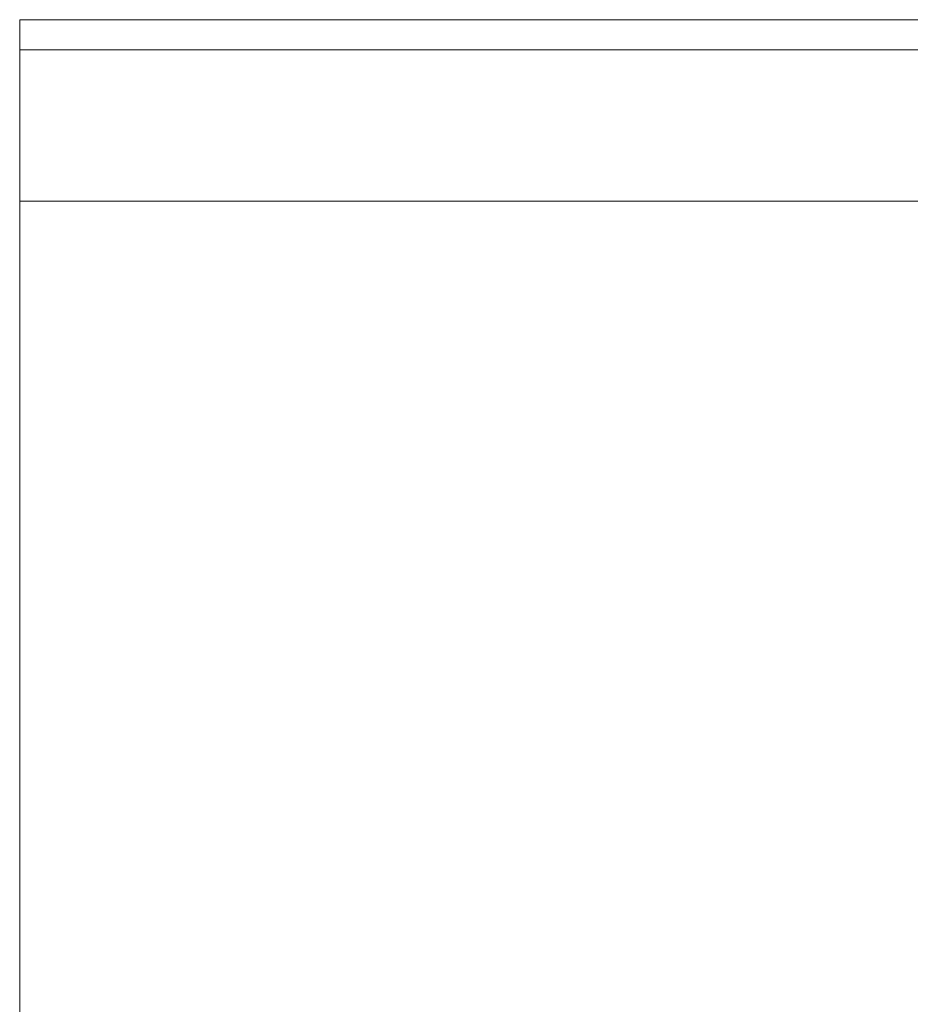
# Model space of a CAD drawing. Header units: millimetres. Extents: x -521669 to 178656, y -69521 to 433382.
# Tile 33 of 256: x -499886.1 to -499881.95, y 411136.77 to 411141.37. Entities that reach past the tile are written whole.
import ezdxf

# ---------------------------------------------------------------- set-up
doc = ezdxf.new("R2010")
doc.units = ezdxf.units.MM
doc.layers.add('PDF5_Geometry', color=7, linetype='Continuous', true_color=0xaaaaaa)

# ---------------------------------------------------------------- blocks, each defined once
blk = doc.blocks.new('ftfyjjj')
at = {"layer": 'PDF5_Geometry', "color": 3, "lineweight": 18, "true_color": 0x00ff00}
blk.add_lwpolyline([(25730.2584, 8192.4151), (26226.2413, 8192.4151)], close=True, dxfattribs=at)
blk.add_lwpolyline([(25730.2584, 8192.4151), (26226.2413, 8192.4151)], close=True, dxfattribs=at)
for points in [[(25730.2584, 8192.274), (25730.2584, 8192.3445), (25730.2584, 8192.4151), (25730.2584, 8192.3445), (25730.2584, 8192.274), (25730.2584, 8192.1681), (25730.2584, 8192.0623), (25730.2584, 8191.9212), (25730.2584, 8191.7801), (25730.2584, 8191.6742), (25730.2584, 8191.5684)], [(25730.2584, 8192.274), (25730.2584, 8192.3445), (25730.2584, 8192.4151), (25730.2584, 8192.3445), (25730.2584, 8192.274), (25730.2584, 8192.1681), (25730.2584, 8192.0623), (25730.2584, 8191.9212), (25730.2584, 8191.7801), (25730.2584, 8191.6742), (25730.2584, 8191.5684)], [(26226.2413, 8192.4151), (25730.2584, 8192.4151)], [(25730.2584, 8192.274), (25730.2584, 8192.3445), (25730.2584, 8192.4151), (25730.2584, 8192.3445), (25730.2584, 8192.274), (25730.2584, 8192.1681), (25730.2584, 8192.0623), (25730.2584, 8191.9212), (25730.2584, 8191.7801), (25730.2584, 8191.6742), (25730.2584, 8191.5684)], [(26226.2413, 8192.4151), (25730.2584, 8192.4151)], [(26226.2413, 8192.4151), (25730.2584, 8192.4151)], [(25730.2584, 8192.274), (25730.2584, 8192.3445), (25730.2584, 8192.4151), (25730.2584, 8192.3445), (25730.2584, 8192.274), (25730.2584, 8192.1681), (25730.2584, 8192.0623), (25730.2584, 8191.9212), (25730.2584, 8191.7801), (25730.2584, 8191.6742), (25730.2584, 8191.5684)], [(26226.2413, 8192.4151), (25730.2584, 8192.4151)], [(25730.2584, 8181.7962), (25730.2584, 8191.5684), (25730.2584, 8181.7962)], [(25730.2584, 8181.7962), (25730.2584, 8191.5684), (25730.2584, 8181.7962)], [(25730.2584, 8181.7962), (25730.2584, 8191.5684), (25730.2584, 8181.7962), (25730.2584, 8191.5684), (25730.2584, 8181.7962)], [(26226.2413, 8192.274), (25730.2584, 8192.274), (25730.2584, 8183.3837), (26226.2413, 8183.3837)], [(26226.2413, 8183.3837), (25730.2584, 8183.3837), (26226.2413, 8183.3837), (25730.2584, 8183.3837), (25730.2584, 8192.274), (26226.2413, 8192.274)], [(26226.2413, 8183.3837), (25730.2584, 8183.3837), (25730.2584, 8192.274), (26226.2413, 8192.274)], [(26226.2413, 8183.3837), (25730.2584, 8183.3837), (25730.2584, 8192.274), (26226.2413, 8192.274)], [(26226.2413, 8183.3837), (25730.2584, 8183.3837), (25730.2584, 8192.274), (26226.2413, 8192.274)], [(26226.2413, 8183.3837), (25730.2584, 8183.3837), (25730.2584, 8192.274), (26226.2413, 8192.274)], [(25730.2584, 8192.274), (25730.2584, 8192.3445), (25730.2584, 8192.4151), (25730.2584, 8192.3445), (25730.2584, 8192.274), (25730.2584, 8192.1681), (25730.2584, 8192.0623), (25730.2584, 8191.9212), (25730.2584, 8191.7801), (25730.2584, 8191.6742), (25730.2584, 8191.5684)], [(26226.2413, 8192.4151), (25730.2584, 8192.4151)], [(25730.2584, 8192.274), (25730.2584, 8192.3445), (25730.2584, 8192.4151), (25730.2584, 8192.3445), (25730.2584, 8192.274), (25730.2584, 8192.1681), (25730.2584, 8192.0623), (25730.2584, 8191.9212), (25730.2584, 8191.7801), (25730.2584, 8191.6742), (25730.2584, 8191.5684)], [(26226.2413, 8192.4151), (25730.2584, 8192.4151)], [(26226.2413, 8192.4151), (25730.2584, 8192.4151)], [(25730.2584, 8192.274), (25730.2584, 8192.3445), (25730.2584, 8192.4151), (25730.2584, 8192.3445), (25730.2584, 8192.274), (25730.2584, 8192.1681), (25730.2584, 8192.0623), (25730.2584, 8191.9212), (25730.2584, 8191.7801), (25730.2584, 8191.6742), (25730.2584, 8191.5684)], [(26226.2413, 8192.4151), (25730.2584, 8192.4151)], [(25730.2584, 8192.274), (25730.2584, 8192.3445), (25730.2584, 8192.4151), (25730.2584, 8192.3445), (25730.2584, 8192.274), (25730.2584, 8192.1681), (25730.2584, 8192.0623), (25730.2584, 8191.9212), (25730.2584, 8191.7801), (25730.2584, 8191.6742), (25730.2584, 8191.5684)], [(26226.2413, 8192.4151), (25730.2584, 8192.4151)], [(25730.2584, 8192.274), (25730.2584, 8192.3445), (25730.2584, 8192.4151), (25730.2584, 8192.3445), (25730.2584, 8192.274), (25730.2584, 8192.1681), (25730.2584, 8192.0623), (25730.2584, 8191.9212), (25730.2584, 8191.7801), (25730.2584, 8191.6742), (25730.2584, 8191.5684)], [(26226.2413, 8192.274), (25730.2584, 8192.274), (25730.2584, 8192.3445), (25730.2584, 8192.4151), (25730.2584, 8192.3445), (25730.2584, 8192.274), (25730.2584, 8192.1681), (25730.2584, 8192.0623), (25730.2584, 8191.9212), (25730.2584, 8191.7801), (25730.2584, 8191.6742), (25730.2584, 8191.5684), (26226.2413, 8191.5684)], [(26226.2413, 8192.274), (25730.2584, 8192.274), (25730.2584, 8192.3445), (25730.2584, 8192.4151), (25730.2584, 8192.3445), (25730.2584, 8192.274), (25730.2584, 8192.1681), (25730.2584, 8192.0623), (25730.2584, 8191.9212), (25730.2584, 8191.7801), (25730.2584, 8191.6742), (25730.2584, 8191.5684), (26226.2413, 8191.5684)], [(26226.2413, 8192.274), (25730.2584, 8192.274), (26226.2413, 8192.274), (25730.2584, 8192.274), (26226.2413, 8192.274)], [(26226.2413, 8191.5684), (25730.2584, 8191.5684), (25730.2584, 8191.6742), (25730.2584, 8191.7801), (25730.2584, 8191.9212), (25730.2584, 8192.0623), (25730.2584, 8192.1681), (25730.2584, 8192.274), (25730.2584, 8192.3445), (25730.2584, 8192.4151), (25730.2584, 8192.3445), (25730.2584, 8192.274), (25730.2584, 8183.3837), (26226.2413, 8183.3837)], [(26226.2413, 8191.5684), (25730.2584, 8191.5684), (25730.2584, 8191.6742), (25730.2584, 8191.7801), (25730.2584, 8191.9212), (25730.2584, 8192.0623), (25730.2584, 8192.1681), (25730.2584, 8192.274), (25730.2584, 8192.3445), (25730.2584, 8192.4151), (25730.2584, 8192.3445), (25730.2584, 8192.274), (25730.2584, 8183.3837), (26226.2413, 8183.3837)], [(26226.2413, 8191.5684), (25730.2584, 8191.5684), (25730.2584, 8191.6742), (25730.2584, 8191.7801), (25730.2584, 8191.9212), (25730.2584, 8192.0623), (25730.2584, 8192.1681), (25730.2584, 8192.274), (25730.2584, 8192.3445), (25730.2584, 8192.4151), (25730.2584, 8192.3445), (25730.2584, 8192.274), (25730.2584, 8183.3837), (26226.2413, 8183.3837)], [(26226.2413, 8192.274), (25730.2584, 8192.274), (25730.2584, 8183.3837), (26226.2413, 8183.3837)], [(26226.2413, 8192.274), (25730.2584, 8192.274), (25730.2584, 8192.3445), (25730.2584, 8192.4151), (25730.2584, 8192.3445), (25730.2584, 8192.274), (25730.2584, 8192.1681), (25730.2584, 8192.0623), (25730.2584, 8191.9212), (25730.2584, 8191.7801), (25730.2584, 8191.6742), (25730.2584, 8191.5684), (25730.2584, 8191.6742), (25730.2584, 8191.7801), (25730.2584, 8191.9212), (25730.2584, 8192.0623), (25730.2584, 8192.1681), (25730.2584, 8192.274), (25730.2584, 8192.3445), (25730.2584, 8192.4151), (25730.2584, 8192.3445), (25730.2584, 8192.274), (25730.2584, 8183.3837), (25730.2584, 8192.274), (25730.2584, 8192.3445), (25730.2584, 8192.4151), (25730.2584, 8192.3445), (25730.2584, 8192.274), (25730.2584, 8192.1681), (25730.2584, 8192.0623), (25730.2584, 8191.9212), (25730.2584, 8191.7801), (25730.2584, 8191.6742), (25730.2584, 8191.5684), (26226.2413, 8191.5684)], [(26226.2413, 8183.3837), (25730.2584, 8183.3837), (25730.2584, 8192.274), (25730.2584, 8192.3445), (25730.2584, 8192.4151), (25730.2584, 8192.3445), (25730.2584, 8192.274), (25730.2584, 8192.1681), (25730.2584, 8192.0623), (25730.2584, 8191.9212), (25730.2584, 8191.7801), (25730.2584, 8191.6742), (25730.2584, 8191.5684), (26226.2413, 8191.5684)], [(26226.2413, 8183.3837), (25730.2584, 8183.3837), (25730.2584, 8192.274), (25730.2584, 8192.3445), (25730.2584, 8192.4151), (25730.2584, 8192.3445), (25730.2584, 8192.274), (25730.2584, 8192.1681), (25730.2584, 8192.0623), (25730.2584, 8191.9212), (25730.2584, 8191.7801), (25730.2584, 8191.6742), (25730.2584, 8191.5684), (26226.2413, 8191.5684)], [(26226.2413, 8183.3837), (25730.2584, 8183.3837), (25730.2584, 8192.274), (25730.2584, 8183.3837), (25730.2584, 8183.4543), (26226.2413, 8183.4543)], [(26226.2413, 8192.4151), (25730.2584, 8192.4151)], [(25730.2584, 8192.274), (25730.2584, 8192.3445), (25730.2584, 8192.4151), (25730.2584, 8192.3445), (25730.2584, 8192.274), (25730.2584, 8192.1681), (25730.2584, 8192.0623), (25730.2584, 8191.9212), (25730.2584, 8191.7801), (25730.2584, 8191.6742), (25730.2584, 8191.5684)], [(26226.2413, 8192.4151), (25730.2584, 8192.4151)], [(25730.2584, 8192.274), (25730.2584, 8192.3445), (25730.2584, 8192.4151), (25730.2584, 8192.3445), (25730.2584, 8192.274), (25730.2584, 8192.1681), (25730.2584, 8192.0623), (25730.2584, 8191.9212), (25730.2584, 8191.7801), (25730.2584, 8191.6742), (25730.2584, 8191.5684)], [(26226.2413, 8192.4151), (25730.2584, 8192.4151)], [(26226.2413, 8192.4151), (25730.2584, 8192.4151)], [(26226.2413, 8192.4151), (25730.2584, 8192.4151)], [(25730.2584, 8192.274), (25730.2584, 8192.3445), (25730.2584, 8192.4151), (25730.2584, 8192.3445), (25730.2584, 8192.274), (25730.2584, 8192.1681), (25730.2584, 8192.0623), (25730.2584, 8191.9212), (25730.2584, 8191.7801), (25730.2584, 8191.6742), (25730.2584, 8191.5684)], [(26226.2413, 8192.4151), (25730.2584, 8192.4151)], [(25730.2584, 8192.274), (25730.2584, 8192.3445), (25730.2584, 8192.4151), (25730.2584, 8192.3445), (25730.2584, 8192.274), (25730.2584, 8192.1681), (25730.2584, 8192.0623), (25730.2584, 8191.9212), (25730.2584, 8191.7801), (25730.2584, 8191.6742), (25730.2584, 8191.5684)], [(26226.2413, 8192.4151), (25730.2584, 8192.4151)], [(26226.2413, 8192.4151), (25730.2584, 8192.4151)], [(25730.2584, 8192.274), (25730.2584, 8192.3445), (25730.2584, 8192.4151), (25730.2584, 8192.3445), (25730.2584, 8192.274), (25730.2584, 8192.1681), (25730.2584, 8192.0623), (25730.2584, 8191.9212), (25730.2584, 8191.7801), (25730.2584, 8191.6742), (25730.2584, 8191.5684)], [(26226.2413, 8192.4151), (25730.2584, 8192.4151)], [(25730.2584, 8192.274), (25730.2584, 8192.3445), (25730.2584, 8192.4151), (25730.2584, 8192.3445), (25730.2584, 8192.274), (25730.2584, 8192.1681), (25730.2584, 8192.0623), (25730.2584, 8191.9212), (25730.2584, 8191.7801), (25730.2584, 8191.6742), (25730.2584, 8191.5684)], [(26226.2413, 8192.4151), (25730.2584, 8192.4151)], [(25730.2584, 8192.274), (25730.2584, 8192.3445), (25730.2584, 8192.4151), (25730.2584, 8192.3445), (25730.2584, 8192.274), (25730.2584, 8192.1681), (25730.2584, 8192.0623), (25730.2584, 8191.9212), (25730.2584, 8191.7801), (25730.2584, 8191.6742), (25730.2584, 8191.5684)], [(26226.2413, 8192.4151), (25730.2584, 8192.4151)], [(25730.2584, 8192.274), (25730.2584, 8192.3445), (25730.2584, 8192.4151), (25730.2584, 8192.3445), (25730.2584, 8192.274), (25730.2584, 8192.1681), (25730.2584, 8192.0623), (25730.2584, 8191.9212), (25730.2584, 8191.7801), (25730.2584, 8191.6742), (25730.2584, 8191.5684)], [(26226.2413, 8192.4151), (25730.2584, 8192.4151)], [(25730.2584, 8192.274), (25730.2584, 8192.3445), (25730.2584, 8192.4151), (25730.2584, 8192.3445), (25730.2584, 8192.274), (25730.2584, 8192.1681), (25730.2584, 8192.0623), (25730.2584, 8191.9212), (25730.2584, 8191.7801), (25730.2584, 8191.6742), (25730.2584, 8191.5684)], [(26226.2413, 8192.4151), (25730.2584, 8192.4151)], [(26226.2413, 8192.4151), (25730.2584, 8192.4151)], [(25730.2584, 8192.274), (25730.2584, 8192.3445), (25730.2584, 8192.4151), (25730.2584, 8192.3445), (25730.2584, 8192.274), (25730.2584, 8192.1681), (25730.2584, 8192.0623), (25730.2584, 8191.9212), (25730.2584, 8191.7801), (25730.2584, 8191.6742), (25730.2584, 8191.5684)], [(26226.2413, 8192.4151), (25730.2584, 8192.4151)], [(25730.2584, 8192.274), (25730.2584, 8192.3445), (25730.2584, 8192.4151), (25730.2584, 8192.3445), (25730.2584, 8192.274), (25730.2584, 8192.1681), (25730.2584, 8192.0623), (25730.2584, 8191.9212), (25730.2584, 8191.7801), (25730.2584, 8191.6742), (25730.2584, 8191.5684)], [(26226.2413, 8192.4151), (25730.2584, 8192.4151)], [(26226.2413, 8192.4151), (25730.2584, 8192.4151)], [(26226.2413, 8192.4151), (25730.2584, 8192.4151)], [(25730.2584, 8192.274), (25730.2584, 8192.3445), (25730.2584, 8192.4151), (25730.2584, 8192.3445), (25730.2584, 8192.274), (25730.2584, 8192.1681), (25730.2584, 8192.0623), (25730.2584, 8191.9212), (25730.2584, 8191.7801), (25730.2584, 8191.6742), (25730.2584, 8191.5684)], [(26226.2413, 8192.4151), (25730.2584, 8192.4151)], [(25730.2584, 8192.274), (25730.2584, 8192.3445), (25730.2584, 8192.4151), (25730.2584, 8192.3445), (25730.2584, 8192.274), (25730.2584, 8192.1681), (25730.2584, 8192.0623), (25730.2584, 8191.9212), (25730.2584, 8191.7801), (25730.2584, 8191.6742), (25730.2584, 8191.5684)], [(26226.2413, 8192.4151), (25730.2584, 8192.4151)], [(25730.2584, 8192.274), (25730.2584, 8192.3445), (25730.2584, 8192.4151), (25730.2584, 8192.3445), (25730.2584, 8192.274), (25730.2584, 8192.1681), (25730.2584, 8192.0623), (25730.2584, 8191.9212), (25730.2584, 8191.7801), (25730.2584, 8191.6742), (25730.2584, 8191.5684)], [(26226.2413, 8192.4151), (25730.2584, 8192.4151)], [(25730.2584, 8192.274), (25730.2584, 8192.3445), (25730.2584, 8192.4151), (25730.2584, 8192.3445), (25730.2584, 8192.274), (25730.2584, 8192.1681), (25730.2584, 8192.0623), (25730.2584, 8191.9212), (25730.2584, 8191.7801), (25730.2584, 8191.6742), (25730.2584, 8191.5684)], [(26226.2413, 8192.274), (25730.2584, 8192.274)], [(26226.2413, 8192.274), (25730.2584, 8192.274)], [(25730.2584, 8183.3837), (25730.2584, 8192.274)], [(25730.2584, 8183.3837), (25730.2584, 8192.274)], [(25730.2584, 8183.3837), (25730.2584, 8192.274)], [(25730.2584, 8183.3837), (25730.2584, 8192.274)], [(25730.2584, 8183.3837), (25730.2584, 8192.274)], [(26226.2413, 8192.274), (25730.2584, 8192.274)], [(26226.2413, 8192.274), (25730.2584, 8192.274)], [(25730.2584, 8183.3837), (25730.2584, 8192.274)], [(26226.2413, 8192.274), (25730.2584, 8192.274)], [(25730.2584, 8183.3837), (25730.2584, 8192.274)], [(26226.2413, 8192.274), (25730.2584, 8192.274)], [(26226.2413, 8192.274), (25730.2584, 8192.274)], [(25730.2584, 8183.3837), (25730.2584, 8192.274)], [(26226.2413, 8192.274), (25730.2584, 8192.274)], [(25730.2584, 8183.3837), (25730.2584, 8192.274)], [(26226.2413, 8192.274), (25730.2584, 8192.274)], [(26226.2413, 8192.274), (25730.2584, 8192.274)], [(25730.2584, 8183.3837), (25730.2584, 8192.274)], [(26226.2413, 8192.274), (25730.2584, 8192.274)], [(25730.2584, 8183.3837), (25730.2584, 8192.274)], [(25730.2584, 8183.3837), (25730.2584, 8192.274)], [(26226.2413, 8192.274), (25730.2584, 8192.274)], [(25730.2584, 8183.3837), (25730.2584, 8192.274)], [(26226.2413, 8192.274), (25730.2584, 8192.274)], [(26226.2413, 8192.274), (25730.2584, 8192.274)], [(25730.2584, 8183.3837), (25730.2584, 8192.274)], [(26226.2413, 8192.274), (25730.2584, 8192.274)], [(25730.2584, 8183.3837), (25730.2584, 8192.274)], [(26226.2413, 8192.274), (25730.2584, 8192.274)], [(26226.2413, 8192.274), (25730.2584, 8192.274)], [(25730.2584, 8183.3837), (25730.2584, 8192.274)], [(26226.2413, 8192.274), (25730.2584, 8192.274)], [(25730.2584, 8183.3837), (25730.2584, 8192.274)], [(26226.2413, 8192.274), (25730.2584, 8192.274)], [(25730.2584, 8183.3837), (25730.2584, 8192.274)], [(26226.2413, 8192.274), (25730.2584, 8192.274)], [(25730.2584, 8191.5684), (25730.2584, 8181.7962)], [(25730.2584, 8191.5684), (26226.2413, 8191.5684)], [(25730.2584, 8191.5684), (25730.2584, 8181.7962)], [(25730.2584, 8191.5684), (26226.2413, 8191.5684)], [(25730.2584, 8191.5684), (26226.2413, 8191.5684)], [(25730.2584, 8191.5684), (26226.2413, 8191.5684)], [(25730.2584, 8191.5684), (26226.2413, 8191.5684)], [(25730.2584, 8191.5684), (25730.2584, 8181.7962)], [(25730.2584, 8191.5684), (26226.2413, 8191.5684)], [(25730.2584, 8191.5684), (25730.2584, 8181.7962)], [(25730.2584, 8191.5684), (25730.2584, 8181.7962)], [(25730.2584, 8191.5684), (26226.2413, 8191.5684)], [(25730.2584, 8191.5684), (25730.2584, 8181.7962)], [(25730.2584, 8191.5684), (25730.2584, 8181.7962)], [(25730.2584, 8191.5684), (26226.2413, 8191.5684)], [(25730.2584, 8191.5684), (25730.2584, 8181.7962)], [(25730.2584, 8191.5684), (26226.2413, 8191.5684)], [(25730.2584, 8191.5684), (25730.2584, 8181.7962)], [(25730.2584, 8191.5684), (25730.2584, 8181.7962)], [(25730.2584, 8191.5684), (26226.2413, 8191.5684)], [(25730.2584, 8191.5684), (25730.2584, 8181.7962)], [(25730.2584, 8191.5684), (26226.2413, 8191.5684)], [(26226.2413, 8191.5684), (25730.2584, 8191.5684), (25730.2584, 8181.7962)], [(25730.2584, 8191.5684), (25730.2584, 8181.7962)], [(25730.2584, 8191.5684), (26226.2413, 8191.5684)], [(25730.2584, 8191.5684), (26226.2413, 8191.5684)], [(25730.2584, 8191.5684), (26226.2413, 8191.5684)], [(25730.2584, 8191.5684), (25730.2584, 8181.7962)], [(25730.2584, 8191.5684), (25730.2584, 8181.7962)], [(25730.2584, 8191.5684), (26226.2413, 8191.5684)], [(25730.2584, 8191.5684), (25730.2584, 8181.7962)], [(25730.2584, 8191.5684), (26226.2413, 8191.5684)], [(25730.2584, 8191.5684), (25730.2584, 8181.7962)], [(25730.2584, 8191.5684), (26226.2413, 8191.5684)], [(25730.2584, 8191.5684), (25730.2584, 8181.7962)], [(25730.2584, 8191.5684), (26226.2413, 8191.5684)], [(25730.2584, 8191.5684), (25730.2584, 8181.7962)], [(25730.2584, 8191.5684), (25730.2584, 8181.7962)], [(25730.2584, 8191.5684), (25730.2584, 8181.7962)], [(25730.2584, 8191.5684), (26226.2413, 8191.5684)], [(25730.2584, 8191.5684), (25730.2584, 8181.7962)], [(25730.2584, 8191.5684), (26226.2413, 8191.5684)], [(25730.2584, 8191.5684), (25730.2584, 8181.7962)], [(25730.2584, 8191.5684), (26226.2413, 8191.5684)], [(26226.2413, 8183.4543), (25730.2584, 8183.4543), (25730.2584, 8183.419), (25730.2584, 8183.2073), (25730.2584, 8182.8898), (25730.2584, 8182.4312), (25730.2584, 8181.9373), (25730.2584, 8181.3729), (25730.2584, 8180.8084), (25730.2584, 8180.2439), (25730.2584, 8179.75), (25730.2584, 8179.362), (25730.2584, 8179.0445), (25730.2584, 8178.9033), (25730.2584, 8178.8681), (25730.2584, 8179.0092), (25730.2584, 8179.2561), (25730.2584, 8179.6442), (25730.2584, 8180.1028), (25730.2584, 8180.632), (25730.2584, 8181.1965), (25730.2584, 8181.7962), (25730.2584, 8191.5684), (26226.2413, 8191.5684)], [(25730.2584, 8191.5684), (26226.2413, 8191.5684)], [(25730.2584, 8191.5684), (25730.2584, 8181.7962)], [(25730.2584, 8191.5684), (26226.2413, 8191.5684)], [(25730.2584, 8191.5684), (25730.2584, 8181.7962)], [(25730.2584, 8191.5684), (26226.2413, 8191.5684)]]:
    blk.add_lwpolyline(points, dxfattribs=at)

msp = doc.modelspace()

# ---------------------------------------------------------------- block references
msp.add_blockref('ftfyjjj', (-525616.356126, 402948.950929))

doc.saveas('drawing.dxf')
